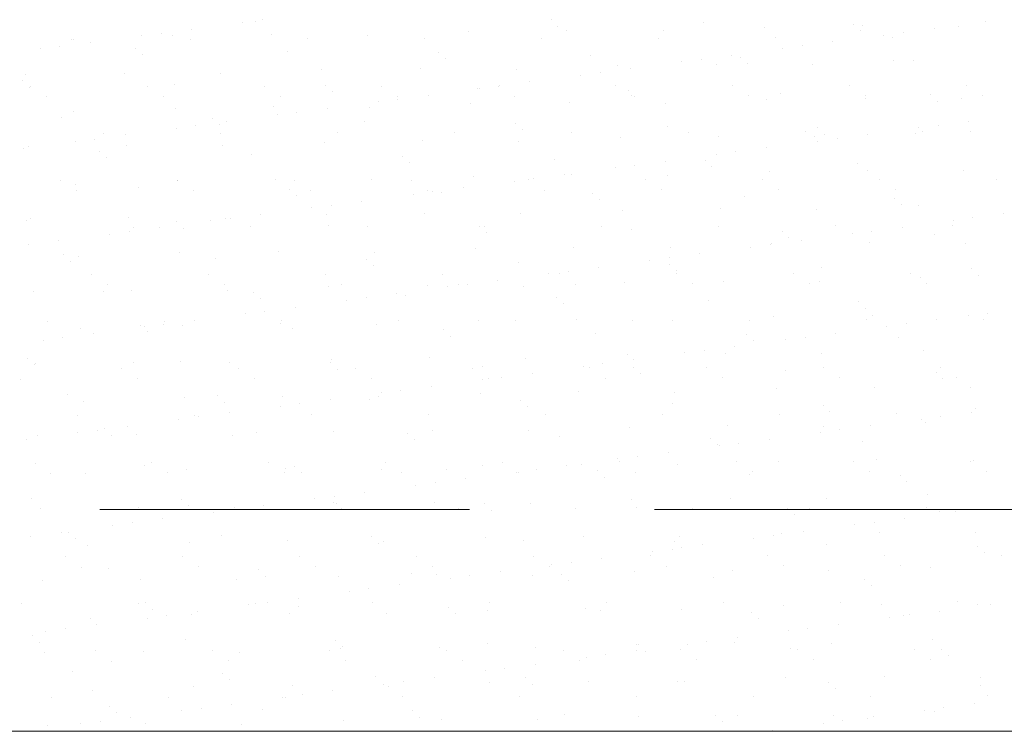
# Model space of a CAD drawing. Header units: metres. Extents: x 561538 to 562530, y 6580867 to 6581188.
# Tile 70 of 78: x 562510.513 to 562511.844, y 6580882.54 to 6580883.504. Entities that reach past the tile are written whole.
import ezdxf

# ---------------------------------------------------------------- set-up
doc = ezdxf.new("R2010")
doc.units = ezdxf.units.M
doc.linetypes.add('DASHED', pattern=[0.75, 0.5, -0.25])
doc.layers.add('KLM_lõige', color=7, linetype='Continuous', lineweight=9)
doc.layers.add('KLM_nähtavus', color=5, linetype='Continuous', lineweight=9)

msp = doc.modelspace()

# ---------------------------------------------------------------- linework, layer by layer
at = {"layer": 'KLM_lõige'}
for p, q in [((562510.8142, 6580883.4999), (562510.8142, 6580883.4999)), ((562510.8311, 6580883.5012), (562510.8311, 6580883.5012)), ((562510.8406, 6580883.5034), (562510.8406, 6580883.5034)), ((562511.2313, 6580883.5036), (562511.2313, 6580883.5036)), ((562511.2406, 6580883.495), (562511.2406, 6580883.495)), ((562511.4375, 6580883.4991), (562511.4375, 6580883.4991)), ((562511.5199, 6580883.4936), (562511.5199, 6580883.4936)), ((562511.6408, 6580883.4973), (562511.6408, 6580883.4973)), ((562511.6528, 6580883.4953), (562511.6528, 6580883.4953)), ((562511.7828, 6580883.4947), (562511.7828, 6580883.4947)), ((562511.8182, 6580883.5006), (562511.8182, 6580883.5006)), ((562510.6774, 6580883.4819), (562510.6774, 6580883.4819)), ((562510.7039, 6580883.4854), (562510.7039, 6580883.4854)), ((562510.7196, 6580883.4816), (562510.7196, 6580883.4816)), ((562510.7452, 6580883.4908), (562510.7452, 6580883.4908)), ((562510.8526, 6580883.4833), (562510.8526, 6580883.4833)), ((562510.9825, 6580883.4827), (562510.9825, 6580883.4827)), ((562511.1197, 6580883.4876), (562511.1197, 6580883.4876)), ((562511.2527, 6580883.4893), (562511.2527, 6580883.4893)), ((562511.3827, 6580883.4887), (562511.3827, 6580883.4887)), ((562511.6502, 6580883.4887), (562511.6502, 6580883.4887)), ((562511.6814, 6580883.4826), (562511.6814, 6580883.4826)), ((562511.7079, 6580883.486), (562511.7079, 6580883.486)), ((562511.7492, 6580883.4915), (562511.7492, 6580883.4915)), ((562510.5671, 6580883.4674), (562510.5671, 6580883.4674)), ((562510.5824, 6580883.4766), (562510.5824, 6580883.4766)), ((562510.585, 6580883.4771), (562510.585, 6580883.4771)), ((562510.6084, 6580883.4728), (562510.6084, 6580883.4728)), ((562510.7432, 6580883.4774), (562510.7432, 6580883.4774)), ((562510.9014, 6580883.4777), (562510.9014, 6580883.4777)), ((562511.0596, 6580883.478), (562511.0596, 6580883.478)), ((562511.2178, 6580883.4783), (562511.2178, 6580883.4783)), ((562511.376, 6580883.4786), (562511.376, 6580883.4786)), ((562511.5342, 6580883.4789), (562511.5342, 6580883.4789)), ((562511.5711, 6580883.468), (562511.5711, 6580883.468)), ((562511.6124, 6580883.4735), (562511.6124, 6580883.4735)), ((562511.6924, 6580883.4791), (562511.6924, 6580883.4791)), ((562510.5407, 6580883.4639), (562510.5407, 6580883.4639)), ((562510.669, 6580883.4652), (562510.669, 6580883.4652)), ((562510.6784, 6580883.4566), (562510.6784, 6580883.4566)), ((562510.8753, 6580883.4607), (562510.8753, 6580883.4607)), ((562511.0785, 6580883.459), (562511.0785, 6580883.459)), ((562511.2848, 6580883.4545), (562511.2848, 6580883.4545)), ((562511.4757, 6580883.4555), (562511.4757, 6580883.4555)), ((562511.5447, 6580883.4646), (562511.5447, 6580883.4646)), ((562511.0879, 6580883.4504), (562511.0879, 6580883.4504)), ((562511.3214, 6580883.4417), (562511.3214, 6580883.4417)), ((562511.408, 6580883.4466), (562511.408, 6580883.4466)), ((562511.4344, 6580883.45), (562511.4344, 6580883.45)), ((562511.4544, 6580883.4434), (562511.4544, 6580883.4434)), ((562511.4881, 6580883.4527), (562511.4881, 6580883.4527)), ((562511.4975, 6580883.4442), (562511.4975, 6580883.4442)), ((562511.5843, 6580883.4427), (562511.5843, 6580883.4427)), ((562511.6944, 6580883.4482), (562511.6944, 6580883.4482)), ((562511.7215, 6580883.4477), (562511.7215, 6580883.4477)), ((562510.5211, 6580883.4296), (562510.5211, 6580883.4296)), ((562510.6541, 6580883.4313), (562510.6541, 6580883.4313)), ((562510.7841, 6580883.4307), (562510.7841, 6580883.4307)), ((562510.9213, 6580883.4357), (562510.9213, 6580883.4357)), ((562511.0543, 6580883.4374), (562511.0543, 6580883.4374)), ((562511.1842, 6580883.4367), (562511.1842, 6580883.4367)), ((562511.2712, 6580883.4286), (562511.2712, 6580883.4286)), ((562511.2977, 6580883.432), (562511.2977, 6580883.432)), ((562511.339, 6580883.4375), (562511.339, 6580883.4375)), ((562510.5163, 6580883.4206), (562510.5163, 6580883.4206)), ((562510.6857, 6580883.413), (562510.6857, 6580883.413)), ((562510.7226, 6580883.4161), (562510.7226, 6580883.4161)), ((562510.8439, 6580883.4133), (562510.8439, 6580883.4133)), ((562510.9258, 6580883.4144), (562510.9258, 6580883.4144)), ((562511.0021, 6580883.4136), (562511.0021, 6580883.4136)), ((562511.1603, 6580883.4138), (562511.1603, 6580883.4138)), ((562511.1609, 6580883.414), (562511.1609, 6580883.414)), ((562511.2022, 6580883.4195), (562511.2022, 6580883.4195)), ((562511.3185, 6580883.4141), (562511.3185, 6580883.4141)), ((562511.4767, 6580883.4144), (562511.4767, 6580883.4144)), ((562511.6349, 6580883.4147), (562511.6349, 6580883.4147)), ((562511.7931, 6580883.415), (562511.7931, 6580883.415)), ((562510.5257, 6580883.4121), (562510.5257, 6580883.4121)), ((562510.5275, 6580883.4127), (562510.5275, 6580883.4127)), ((562510.9352, 6580883.4058), (562510.9352, 6580883.4058)), ((562511.0235, 6580883.3999), (562511.0235, 6580883.3999)), ((562511.0655, 6580883.4015), (562511.0655, 6580883.4015)), ((562511.1321, 6580883.4099), (562511.1321, 6580883.4099)), ((562511.1345, 6580883.4106), (562511.1345, 6580883.4106)), ((562511.1817, 6580883.4002), (562511.1817, 6580883.4002)), ((562511.3354, 6580883.4082), (562511.3354, 6580883.4082)), ((562511.3399, 6580883.4005), (562511.3399, 6580883.4005)), ((562511.4981, 6580883.4008), (562511.4981, 6580883.4008)), ((562511.5416, 6580883.4037), (562511.5416, 6580883.4037)), ((562511.6563, 6580883.4011), (562511.6563, 6580883.4011)), ((562511.7449, 6580883.4019), (562511.7449, 6580883.4019)), ((562511.8145, 6580883.4014), (562511.8145, 6580883.4014)), ((562510.5489, 6580883.3991), (562510.5489, 6580883.3991)), ((562510.7071, 6580883.3993), (562510.7071, 6580883.3993)), ((562510.8653, 6580883.3996), (562510.8653, 6580883.3996)), ((562510.9977, 6580883.3926), (562510.9977, 6580883.3926)), ((562511.0242, 6580883.396), (562511.0242, 6580883.396)), ((562511.1229, 6580883.3897), (562511.1229, 6580883.3897)), ((562511.2559, 6580883.3914), (562511.2559, 6580883.3914)), ((562511.3447, 6580883.3996), (562511.3447, 6580883.3996)), ((562511.3859, 6580883.3908), (562511.3859, 6580883.3908)), ((562511.5231, 6580883.3957), (562511.5231, 6580883.3957)), ((562511.656, 6580883.3974), (562511.656, 6580883.3974)), ((562511.7543, 6580883.3933), (562511.7543, 6580883.3933)), ((562511.786, 6580883.3968), (562511.786, 6580883.3968)), ((562510.5856, 6580883.3788), (562510.5856, 6580883.3788)), ((562510.7228, 6580883.3837), (562510.7228, 6580883.3837)), ((562510.8558, 6580883.3854), (562510.8558, 6580883.3854)), ((562510.861, 6580883.3746), (562510.861, 6580883.3746)), ((562510.8874, 6580883.378), (562510.8874, 6580883.378)), ((562510.9287, 6580883.3835), (562510.9287, 6580883.3835)), ((562510.9857, 6580883.3848), (562510.9857, 6580883.3848)), ((562510.5698, 6580883.3716), (562510.5698, 6580883.3716)), ((562510.7507, 6580883.36), (562510.7507, 6580883.36)), ((562510.7731, 6580883.3698), (562510.7731, 6580883.3698)), ((562510.7825, 6580883.3612), (562510.7825, 6580883.3612)), ((562510.792, 6580883.3655), (562510.792, 6580883.3655)), ((562510.9794, 6580883.3653), (562510.9794, 6580883.3653)), ((562511.1827, 6580883.3636), (562511.1827, 6580883.3636)), ((562511.7547, 6580883.3607), (562511.7547, 6580883.3607)), ((562511.796, 6580883.3661), (562511.796, 6580883.3661)), ((562510.626, 6580883.3499), (562510.626, 6580883.3499)), ((562510.6552, 6580883.3475), (562510.6552, 6580883.3475)), ((562510.7242, 6580883.3566), (562510.7242, 6580883.3566)), ((562510.7842, 6580883.3502), (562510.7842, 6580883.3502)), ((562510.9424, 6580883.3505), (562510.9424, 6580883.3505)), ((562511.1006, 6580883.3508), (562511.1006, 6580883.3508)), ((562511.192, 6580883.355), (562511.192, 6580883.355)), ((562511.2588, 6580883.3511), (562511.2588, 6580883.3511)), ((562511.3889, 6580883.3591), (562511.3889, 6580883.3591)), ((562511.417, 6580883.3514), (562511.417, 6580883.3514)), ((562511.5752, 6580883.3516), (562511.5752, 6580883.3516)), ((562511.5922, 6580883.3573), (562511.5922, 6580883.3573)), ((562511.6016, 6580883.3488), (562511.6016, 6580883.3488)), ((562511.6593, 6580883.3481), (562511.6593, 6580883.3481)), ((562511.7247, 6580883.3498), (562511.7247, 6580883.3498)), ((562511.7283, 6580883.3572), (562511.7283, 6580883.3572)), ((562511.7334, 6580883.3519), (562511.7334, 6580883.3519)), ((562511.7985, 6580883.3528), (562511.7985, 6580883.3528)), ((562510.5875, 6580883.3385), (562510.5875, 6580883.3385)), ((562510.6139, 6580883.342), (562510.6139, 6580883.342)), ((562510.6573, 6580883.3335), (562510.6573, 6580883.3335)), ((562510.9245, 6580883.3378), (562510.9245, 6580883.3378)), ((562511.0575, 6580883.3395), (562511.0575, 6580883.3395)), ((562511.1874, 6580883.3388), (562511.1874, 6580883.3388)), ((562511.3246, 6580883.3438), (562511.3246, 6580883.3438)), ((562511.4576, 6580883.3455), (562511.4576, 6580883.3455)), ((562511.5875, 6580883.3449), (562511.5875, 6580883.3449)), ((562511.5915, 6580883.3392), (562511.5915, 6580883.3392)), ((562511.618, 6580883.3427), (562511.618, 6580883.3427)), ((562510.5185, 6580883.3295), (562510.5185, 6580883.3295)), ((562510.5243, 6580883.3318), (562510.5243, 6580883.3318)), ((562510.6204, 6580883.3252), (562510.6204, 6580883.3252)), ((562510.7873, 6580883.3328), (562510.7873, 6580883.3328)), ((562510.8267, 6580883.3207), (562510.8267, 6580883.3207)), ((562511.4548, 6580883.3212), (562511.4548, 6580883.3212)), ((562511.4812, 6580883.3247), (562511.4812, 6580883.3247)), ((562511.5225, 6580883.3301), (562511.5225, 6580883.3301)), ((562510.6298, 6580883.3166), (562510.6298, 6580883.3166)), ((562511.03, 6580883.319), (562511.03, 6580883.319)), ((562511.0393, 6580883.3104), (562511.0393, 6580883.3104)), ((562511.2362, 6580883.3145), (562511.2362, 6580883.3145)), ((562511.3445, 6580883.3067), (562511.3445, 6580883.3067)), ((562511.3858, 6580883.3121), (562511.3858, 6580883.3121)), ((562511.4395, 6580883.3127), (562511.4395, 6580883.3127)), ((562511.6458, 6580883.3083), (562511.6458, 6580883.3083)), ((562511.2491, 6580883.2941), (562511.2491, 6580883.2941)), ((562511.2591, 6580883.2935), (562511.2591, 6580883.2935)), ((562511.3181, 6580883.3032), (562511.3181, 6580883.3032)), ((562511.4489, 6580883.3042), (562511.4489, 6580883.3042)), ((562511.5263, 6580883.2979), (562511.5263, 6580883.2979)), ((562511.6592, 6580883.2996), (562511.6592, 6580883.2996)), ((562511.7892, 6580883.2989), (562511.7892, 6580883.2989)), ((562510.5685, 6580883.2855), (562510.5685, 6580883.2855)), ((562510.5888, 6580883.2809), (562510.5888, 6580883.2809)), ((562510.726, 6580883.2858), (562510.726, 6580883.2858)), ((562510.7267, 6580883.2858), (562510.7267, 6580883.2858)), ((562510.859, 6580883.2875), (562510.859, 6580883.2875)), ((562510.8849, 6580883.2861), (562510.8849, 6580883.2861)), ((562510.9889, 6580883.2869), (562510.9889, 6580883.2869)), ((562511.0431, 6580883.2864), (562511.0431, 6580883.2864)), ((562511.1261, 6580883.2918), (562511.1261, 6580883.2918)), ((562511.1813, 6580883.2852), (562511.1813, 6580883.2852)), ((562511.2013, 6580883.2866), (562511.2013, 6580883.2866)), ((562511.2078, 6580883.2887), (562511.2078, 6580883.2887)), ((562511.3595, 6580883.2869), (562511.3595, 6580883.2869)), ((562511.3891, 6580883.2929), (562511.3891, 6580883.2929)), ((562511.5177, 6580883.2872), (562511.5177, 6580883.2872)), ((562511.6759, 6580883.2875), (562511.6759, 6580883.2875)), ((562511.8341, 6580883.2878), (562511.8341, 6580883.2878)), ((562510.5899, 6580883.2718), (562510.5899, 6580883.2718)), ((562510.674, 6580883.2761), (562510.674, 6580883.2761)), ((562510.7481, 6580883.2721), (562510.7481, 6580883.2721)), ((562510.8772, 6580883.2744), (562510.8772, 6580883.2744)), ((562510.9063, 6580883.2724), (562510.9063, 6580883.2724)), ((562511.0446, 6580883.2672), (562511.0446, 6580883.2672)), ((562511.0645, 6580883.2727), (562511.0645, 6580883.2727)), ((562511.071, 6580883.2707), (562511.071, 6580883.2707)), ((562511.0835, 6580883.2699), (562511.0835, 6580883.2699)), ((562511.1123, 6580883.2761), (562511.1123, 6580883.2761)), ((562511.2227, 6580883.273), (562511.2227, 6580883.273)), ((562511.2868, 6580883.2682), (562511.2868, 6580883.2682)), ((562511.3809, 6580883.2733), (562511.3809, 6580883.2733)), ((562511.5391, 6580883.2736), (562511.5391, 6580883.2736)), ((562511.6973, 6580883.2739), (562511.6973, 6580883.2739)), ((562510.8866, 6580883.2658), (562510.8866, 6580883.2658)), ((562510.9756, 6580883.2581), (562510.9756, 6580883.2581)), ((562511.2962, 6580883.2596), (562511.2962, 6580883.2596)), ((562511.4931, 6580883.2637), (562511.4931, 6580883.2637)), ((562511.6963, 6580883.2619), (562511.6963, 6580883.2619)), ((562511.7057, 6580883.2533), (562511.7057, 6580883.2533)), ((562510.8388, 6580883.2401), (562510.8388, 6580883.2401)), ((562510.9078, 6580883.2492), (562510.9078, 6580883.2492)), ((562510.9277, 6580883.2399), (562510.9277, 6580883.2399)), ((562510.9343, 6580883.2527), (562510.9343, 6580883.2527)), ((562511.0607, 6580883.2416), (562511.0607, 6580883.2416)), ((562511.1906, 6580883.241), (562511.1906, 6580883.241)), ((562511.3278, 6580883.2459), (562511.3278, 6580883.2459)), ((562511.4608, 6580883.2476), (562511.4608, 6580883.2476)), ((562511.5907, 6580883.247), (562511.5907, 6580883.247)), ((562511.7279, 6580883.2519), (562511.7279, 6580883.2519)), ((562511.8429, 6580883.2408), (562511.8429, 6580883.2408)), ((562510.5213, 6580883.2316), (562510.5213, 6580883.2316)), ((562510.5275, 6580883.2339), (562510.5275, 6580883.2339)), ((562510.6605, 6580883.2356), (562510.6605, 6580883.2356)), ((562510.7245, 6580883.2298), (562510.7245, 6580883.2298)), ((562510.7711, 6580883.2312), (562510.7711, 6580883.2312)), ((562510.7905, 6580883.2349), (562510.7905, 6580883.2349)), ((562510.7975, 6580883.2347), (562510.7975, 6580883.2347)), ((562511.7751, 6580883.2318), (562511.7751, 6580883.2318)), ((562511.8016, 6580883.2353), (562511.8016, 6580883.2353)), ((562510.6608, 6580883.2167), (562510.6608, 6580883.2167)), ((562510.6671, 6580883.2227), (562510.6671, 6580883.2227)), ((562510.7021, 6580883.2221), (562510.7021, 6580883.2221)), ((562510.7339, 6580883.2212), (562510.7339, 6580883.2212)), ((562510.8253, 6580883.223), (562510.8253, 6580883.223)), ((562510.9308, 6580883.2253), (562510.9308, 6580883.2253)), ((562510.9835, 6580883.2233), (562510.9835, 6580883.2233)), ((562511.1341, 6580883.2236), (562511.1341, 6580883.2236)), ((562511.1417, 6580883.2236), (562511.1417, 6580883.2236)), ((562511.1434, 6580883.215), (562511.1434, 6580883.215)), ((562511.2999, 6580883.2239), (562511.2999, 6580883.2239)), ((562511.3403, 6580883.2191), (562511.3403, 6580883.2191)), ((562511.4581, 6580883.2241), (562511.4581, 6580883.2241)), ((562511.5436, 6580883.2173), (562511.5436, 6580883.2173)), ((562511.6163, 6580883.2244), (562511.6163, 6580883.2244)), ((562511.6384, 6580883.2138), (562511.6384, 6580883.2138)), ((562511.6648, 6580883.2173), (562511.6648, 6580883.2173)), ((562511.7061, 6580883.2228), (562511.7061, 6580883.2228)), ((562511.7745, 6580883.2247), (562511.7745, 6580883.2247)), ((562510.5653, 6580883.2041), (562510.5653, 6580883.2041)), ((562510.6343, 6580883.2132), (562510.6343, 6580883.2132)), ((562511.5295, 6580883.2), (562511.5295, 6580883.2)), ((562511.553, 6580883.2088), (562511.553, 6580883.2088)), ((562511.5694, 6580883.2048), (562511.5694, 6580883.2048)), ((562511.6624, 6580883.2017), (562511.6624, 6580883.2017)), ((562511.7499, 6580883.2128), (562511.7499, 6580883.2128)), ((562511.7924, 6580883.201), (562511.7924, 6580883.201)), ((562510.524, 6580883.1987), (562510.524, 6580883.1987)), ((562510.7292, 6580883.1879), (562510.7292, 6580883.1879)), ((562510.8622, 6580883.1896), (562510.8622, 6580883.1896)), ((562510.9921, 6580883.189), (562510.9921, 6580883.189)), ((562511.1293, 6580883.194), (562511.1293, 6580883.194)), ((562511.2623, 6580883.1957), (562511.2623, 6580883.1957)), ((562511.3923, 6580883.195), (562511.3923, 6580883.195)), ((562511.4326, 6580883.1868), (562511.4326, 6580883.1868)), ((562511.5016, 6580883.1958), (562511.5016, 6580883.1958)), ((562511.5281, 6580883.1993), (562511.5281, 6580883.1993)), ((562510.5718, 6580883.1852), (562510.5718, 6580883.1852)), ((562510.5812, 6580883.1766), (562510.5812, 6580883.1766)), ((562510.592, 6580883.183), (562510.592, 6580883.183)), ((562510.7781, 6580883.1807), (562510.7781, 6580883.1807)), ((562510.9814, 6580883.179), (562510.9814, 6580883.179)), ((562511.1876, 6580883.1745), (562511.1876, 6580883.1745)), ((562511.3649, 6580883.1778), (562511.3649, 6580883.1778)), ((562511.3913, 6580883.1813), (562511.3913, 6580883.1813)), ((562510.9907, 6580883.1704), (562510.9907, 6580883.1704)), ((562511.2546, 6580883.1633), (562511.2546, 6580883.1633)), ((562511.2959, 6580883.1688), (562511.2959, 6580883.1688)), ((562511.3909, 6580883.1728), (562511.3909, 6580883.1728)), ((562511.4003, 6580883.1642), (562511.4003, 6580883.1642)), ((562511.5587, 6580883.16), (562511.5587, 6580883.16)), ((562511.5972, 6580883.1683), (562511.5972, 6580883.1683)), ((562511.7169, 6580883.1603), (562511.7169, 6580883.1603)), ((562511.8005, 6580883.1665), (562511.8005, 6580883.1665)), ((562510.6096, 6580883.1583), (562510.6096, 6580883.1583)), ((562510.7678, 6580883.1586), (562510.7678, 6580883.1586)), ((562510.926, 6580883.1589), (562510.926, 6580883.1589)), ((562511.0842, 6580883.1591), (562511.0842, 6580883.1591)), ((562511.1591, 6580883.1507), (562511.1591, 6580883.1507)), ((562511.2281, 6580883.1598), (562511.2281, 6580883.1598)), ((562511.2423, 6580883.1594), (562511.2423, 6580883.1594)), ((562511.331, 6580883.148), (562511.331, 6580883.148)), ((562511.4005, 6580883.1597), (562511.4005, 6580883.1597)), ((562511.464, 6580883.1497), (562511.464, 6580883.1497)), ((562511.5939, 6580883.1491), (562511.5939, 6580883.1491)), ((562511.7311, 6580883.154), (562511.7311, 6580883.154)), ((562511.7384, 6580883.1466), (562511.7384, 6580883.1466)), ((562511.8098, 6580883.1579), (562511.8098, 6580883.1579)), ((562510.5307, 6580883.136), (562510.5307, 6580883.136)), ((562510.6254, 6580883.1361), (562510.6254, 6580883.1361)), ((562510.631, 6580883.1446), (562510.631, 6580883.1446)), ((562510.6637, 6580883.1377), (562510.6637, 6580883.1377)), ((562510.7892, 6580883.1449), (562510.7892, 6580883.1449)), ((562510.7937, 6580883.1371), (562510.7937, 6580883.1371)), ((562510.8287, 6580883.1344), (562510.8287, 6580883.1344)), ((562510.9309, 6580883.142), (562510.9309, 6580883.142)), ((562510.9474, 6580883.1452), (562510.9474, 6580883.1452)), ((562511.0639, 6580883.1437), (562511.0639, 6580883.1437)), ((562511.0914, 6580883.1418), (562511.0914, 6580883.1418)), ((562511.1056, 6580883.1455), (562511.1056, 6580883.1455)), ((562511.1178, 6580883.1453), (562511.1178, 6580883.1453)), ((562511.1938, 6580883.1431), (562511.1938, 6580883.1431)), ((562511.2638, 6580883.1458), (562511.2638, 6580883.1458)), ((562511.422, 6580883.1461), (562511.422, 6580883.1461)), ((562511.5802, 6580883.1464), (562511.5802, 6580883.1464)), ((562510.838, 6580883.1258), (562510.838, 6580883.1258)), ((562510.9547, 6580883.1238), (562510.9547, 6580883.1238)), ((562510.9811, 6580883.1273), (562510.9811, 6580883.1273)), ((562511.0224, 6580883.1327), (562511.0224, 6580883.1327)), ((562511.0349, 6580883.1299), (562511.0349, 6580883.1299)), ((562511.2382, 6580883.1282), (562511.2382, 6580883.1282)), ((562511.4445, 6580883.1237), (562511.4445, 6580883.1237)), ((562511.6477, 6580883.1219), (562511.6477, 6580883.1219)), ((562510.8444, 6580883.1093), (562510.8444, 6580883.1093)), ((562510.8857, 6580883.1147), (562510.8857, 6580883.1147)), ((562511.2476, 6580883.1196), (562511.2476, 6580883.1196)), ((562511.6571, 6580883.1133), (562511.6571, 6580883.1133)), ((562510.5499, 6580883.0952), (562510.5499, 6580883.0952)), ((562510.7081, 6580883.0955), (562510.7081, 6580883.0955)), ((562510.7489, 6580883.0967), (562510.7489, 6580883.0967)), ((562510.8179, 6580883.1058), (562510.8179, 6580883.1058)), ((562510.8663, 6580883.0958), (562510.8663, 6580883.0958)), ((562511.0245, 6580883.0961), (562511.0245, 6580883.0961)), ((562511.1325, 6580883.0961), (562511.1325, 6580883.0961)), ((562511.1827, 6580883.0964), (562511.1827, 6580883.0964)), ((562511.2655, 6580883.0978), (562511.2655, 6580883.0978)), ((562511.3409, 6580883.0967), (562511.3409, 6580883.0967)), ((562511.3955, 6580883.0971), (562511.3955, 6580883.0971)), ((562511.4991, 6580883.0969), (562511.4991, 6580883.0969)), ((562511.5327, 6580883.1021), (562511.5327, 6580883.1021)), ((562511.6573, 6580883.0972), (562511.6573, 6580883.0972)), ((562511.6656, 6580883.1038), (562511.6656, 6580883.1038)), ((562511.753, 6580883.0974), (562511.753, 6580883.0974)), ((562511.7956, 6580883.1032), (562511.7956, 6580883.1032)), ((562511.8155, 6580883.0975), (562511.8155, 6580883.0975)), ((562511.822, 6580883.1065), (562511.822, 6580883.1065)), ((562510.5952, 6580883.0851), (562510.5952, 6580883.0851)), ((562510.6759, 6580883.0898), (562510.6759, 6580883.0898)), ((562510.6812, 6580883.0878), (562510.6812, 6580883.0878)), ((562510.6853, 6580883.0812), (562510.6853, 6580883.0812)), ((562510.7076, 6580883.0913), (562510.7076, 6580883.0913)), ((562510.7324, 6580883.0901), (562510.7324, 6580883.0901)), ((562510.8654, 6580883.0918), (562510.8654, 6580883.0918)), ((562510.8822, 6580883.0853), (562510.8822, 6580883.0853)), ((562510.9953, 6580883.0911), (562510.9953, 6580883.0911)), ((562511.0855, 6580883.0836), (562511.0855, 6580883.0836)), ((562511.6852, 6580883.0885), (562511.6852, 6580883.0885)), ((562511.7117, 6580883.092), (562511.7117, 6580883.092)), ((562510.5444, 6580883.0698), (562510.5444, 6580883.0698)), ((562510.5709, 6580883.0733), (562510.5709, 6580883.0733)), ((562510.6122, 6580883.0787), (562510.6122, 6580883.0787)), ((562511.0948, 6580883.075), (562511.0948, 6580883.075)), ((562511.2918, 6580883.0791), (562511.2918, 6580883.0791)), ((562511.495, 6580883.0773), (562511.495, 6580883.0773)), ((562511.5044, 6580883.0688), (562511.5044, 6580883.0688)), ((562511.5485, 6580883.0705), (562511.5485, 6580883.0705)), ((562511.5749, 6580883.074), (562511.5749, 6580883.074)), ((562511.6162, 6580883.0794), (562511.6162, 6580883.0794)), ((562511.7013, 6580883.0728), (562511.7013, 6580883.0728)), ((562511.4382, 6580883.056), (562511.4382, 6580883.056)), ((562511.4795, 6580883.0614), (562511.4795, 6580883.0614)), ((562511.7343, 6580883.0562), (562511.7343, 6580883.0562)), ((562510.5232, 6580883.0452), (562510.5232, 6580883.0452)), ((562510.7295, 6580883.0407), (562510.7295, 6580883.0407)), ((562510.9341, 6580883.0441), (562510.9341, 6580883.0441)), ((562511.0671, 6580883.0458), (562511.0671, 6580883.0458)), ((562511.197, 6580883.0452), (562511.197, 6580883.0452)), ((562511.3342, 6580883.0501), (562511.3342, 6580883.0501)), ((562511.3427, 6580883.0434), (562511.3427, 6580883.0434)), ((562511.4117, 6580883.0525), (562511.4117, 6580883.0525)), ((562511.4672, 6580883.0518), (562511.4672, 6580883.0518)), ((562511.5971, 6580883.0512), (562511.5971, 6580883.0512)), ((562510.5326, 6580883.0367), (562510.5326, 6580883.0367)), ((562510.5339, 6580883.0381), (562510.5339, 6580883.0381)), ((562510.6506, 6580883.0311), (562510.6506, 6580883.0311)), ((562510.6669, 6580883.0398), (562510.6669, 6580883.0398)), ((562510.7969, 6580883.0392), (562510.7969, 6580883.0392)), ((562510.8088, 6580883.0314), (562510.8088, 6580883.0314)), ((562510.9328, 6580883.039), (562510.9328, 6580883.039)), ((562510.9421, 6580883.0304), (562510.9421, 6580883.0304)), ((562510.967, 6580883.0316), (562510.967, 6580883.0316)), ((562511.1252, 6580883.0319), (562511.1252, 6580883.0319)), ((562511.139, 6580883.0345), (562511.139, 6580883.0345)), ((562511.275, 6580883.0345), (562511.275, 6580883.0345)), ((562511.2834, 6580883.0322), (562511.2834, 6580883.0322)), ((562511.3014, 6580883.038), (562511.3014, 6580883.038)), ((562511.3423, 6580883.0328), (562511.3423, 6580883.0328)), ((562511.4416, 6580883.0325), (562511.4416, 6580883.0325)), ((562511.5486, 6580883.0283), (562511.5486, 6580883.0283)), ((562511.5998, 6580883.0328), (562511.5998, 6580883.0328)), ((562511.758, 6580883.0331), (562511.758, 6580883.0331)), ((562510.5138, 6580883.0171), (562510.5138, 6580883.0171)), ((562510.672, 6580883.0174), (562510.672, 6580883.0174)), ((562510.8302, 6580883.0177), (562510.8302, 6580883.0177)), ((562510.9884, 6580883.018), (562510.9884, 6580883.018)), ((562511.1382, 6580883.0165), (562511.1382, 6580883.0165)), ((562511.1466, 6580883.0183), (562511.1466, 6580883.0183)), ((562511.1647, 6580883.0199), (562511.1647, 6580883.0199)), ((562511.206, 6580883.0254), (562511.206, 6580883.0254)), ((562511.3048, 6580883.0186), (562511.3048, 6580883.0186)), ((562511.3517, 6580883.0242), (562511.3517, 6580883.0242)), ((562511.463, 6580883.0189), (562511.463, 6580883.0189)), ((562511.6212, 6580883.0192), (562511.6212, 6580883.0192)), ((562511.7519, 6580883.0265), (562511.7519, 6580883.0265)), ((562511.7612, 6580883.0179), (562511.7612, 6580883.0179)), ((562511.7794, 6580883.0194), (562511.7794, 6580883.0194)), ((562511.0279, 6580883.0019), (562511.0279, 6580883.0019)), ((562511.0692, 6580883.0074), (562511.0692, 6580883.0074)), ((562511.5359, 6580883.0042), (562511.5359, 6580883.0042)), ((562511.6688, 6580883.0059), (562511.6688, 6580883.0059)), ((562511.7988, 6580883.0053), (562511.7988, 6580883.0053)), ((562510.5768, 6580882.9962), (562510.5768, 6580882.9962)), ((562510.5984, 6580882.9872), (562510.5984, 6580882.9872)), ((562510.7356, 6580882.9922), (562510.7356, 6580882.9922)), ((562510.7801, 6580882.9944), (562510.7801, 6580882.9944)), ((562510.8686, 6580882.9939), (562510.8686, 6580882.9939)), ((562510.9325, 6580882.9894), (562510.9325, 6580882.9894)), ((562510.9863, 6580882.9899), (562510.9863, 6580882.9899)), ((562510.9985, 6580882.9932), (562510.9985, 6580882.9932)), ((562511.0015, 6580882.9985), (562511.0015, 6580882.9985)), ((562511.1357, 6580882.9982), (562511.1357, 6580882.9982)), ((562511.1896, 6580882.9882), (562511.1896, 6580882.9882)), ((562511.2687, 6580882.9999), (562511.2687, 6580882.9999)), ((562511.3987, 6580882.9993), (562511.3987, 6580882.9993)), ((562510.7894, 6580882.9858), (562510.7894, 6580882.9858)), ((562510.8648, 6580882.9805), (562510.8648, 6580882.9805)), ((562510.8912, 6580882.9839), (562510.8912, 6580882.9839)), ((562511.199, 6580882.9796), (562511.199, 6580882.9796)), ((562511.3959, 6580882.9837), (562511.3959, 6580882.9837)), ((562511.5992, 6580882.9819), (562511.5992, 6580882.9819)), ((562511.8054, 6580882.9774), (562511.8054, 6580882.9774)), ((562510.5909, 6580882.968), (562510.5909, 6580882.968)), ((562510.728, 6580882.9625), (562510.728, 6580882.9625)), ((562510.7491, 6580882.9683), (562510.7491, 6580882.9683)), ((562510.7545, 6580882.9659), (562510.7545, 6580882.9659)), ((562510.7958, 6580882.9714), (562510.7958, 6580882.9714)), ((562510.9073, 6580882.9686), (562510.9073, 6580882.9686)), ((562511.0655, 6580882.9689), (562511.0655, 6580882.9689)), ((562511.2237, 6580882.9692), (562511.2237, 6580882.9692)), ((562511.3819, 6580882.9694), (562511.3819, 6580882.9694)), ((562511.5401, 6580882.9697), (562511.5401, 6580882.9697)), ((562511.6085, 6580882.9734), (562511.6085, 6580882.9734)), ((562511.6983, 6580882.97), (562511.6983, 6580882.97)), ((562511.732, 6580882.9631), (562511.732, 6580882.9631)), ((562511.7585, 6580882.9666), (562511.7585, 6580882.9666)), ((562511.7998, 6580882.972), (562511.7998, 6580882.972)), ((562510.6177, 6580882.9479), (562510.6177, 6580882.9479)), ((562510.6274, 6580882.9498), (562510.6274, 6580882.9498)), ((562510.659, 6580882.9534), (562510.659, 6580882.9534)), ((562511.0703, 6580882.9479), (562511.0703, 6580882.9479)), ((562511.2002, 6580882.9473), (562511.2002, 6580882.9473)), ((562511.3374, 6580882.9523), (562511.3374, 6580882.9523)), ((562511.4704, 6580882.954), (562511.4704, 6580882.954)), ((562511.6003, 6580882.9533), (562511.6003, 6580882.9533)), ((562511.6217, 6580882.9486), (562511.6217, 6580882.9486)), ((562511.663, 6580882.954), (562511.663, 6580882.954)), ((562511.7375, 6580882.9583), (562511.7375, 6580882.9583)), ((562510.5223, 6580882.9354), (562510.5223, 6580882.9354)), ((562510.5371, 6580882.9402), (562510.5371, 6580882.9402)), ((562510.5913, 6580882.9445), (562510.5913, 6580882.9445)), ((562510.6367, 6580882.9412), (562510.6367, 6580882.9412)), ((562510.6701, 6580882.9419), (562510.6701, 6580882.9419)), ((562510.8001, 6580882.9413), (562510.8001, 6580882.9413)), ((562510.8336, 6580882.9453), (562510.8336, 6580882.9453)), ((562510.9373, 6580882.9462), (562510.9373, 6580882.9462)), ((562511.0369, 6580882.9436), (562511.0369, 6580882.9436)), ((562511.0463, 6580882.935), (562511.0463, 6580882.935)), ((562511.2432, 6580882.9391), (562511.2432, 6580882.9391)), ((562511.4464, 6580882.9373), (562511.4464, 6580882.9373)), ((562511.5263, 6580882.936), (562511.5263, 6580882.936)), ((562511.5953, 6580882.9451), (562511.5953, 6580882.9451)), ((562511.4558, 6580882.9288), (562511.4558, 6580882.9288)), ((562511.4586, 6580882.9271), (562511.4586, 6580882.9271)), ((562511.485, 6580882.9306), (562511.485, 6580882.9306)), ((562511.6527, 6580882.9329), (562511.6527, 6580882.9329)), ((562511.3218, 6580882.9091), (562511.3218, 6580882.9091)), ((562511.3483, 6580882.9126), (562511.3483, 6580882.9126)), ((562511.3896, 6580882.918), (562511.3896, 6580882.918)), ((562511.672, 6580882.908), (562511.672, 6580882.908)), ((562511.802, 6580882.9074), (562511.802, 6580882.9074)), ((562510.5334, 6580882.9036), (562510.5334, 6580882.9036)), ((562510.6809, 6580882.9007), (562510.6809, 6580882.9007)), ((562510.6916, 6580882.9039), (562510.6916, 6580882.9039)), ((562510.7388, 6580882.8943), (562510.7388, 6580882.8943)), ((562510.8498, 6580882.9042), (562510.8498, 6580882.9042)), ((562510.8718, 6580882.896), (562510.8718, 6580882.896)), ((562510.8842, 6580882.899), (562510.8842, 6580882.899)), ((562511.0017, 6580882.8954), (562511.0017, 6580882.8954)), ((562511.008, 6580882.9044), (562511.008, 6580882.9044)), ((562511.0905, 6580882.8945), (562511.0905, 6580882.8945)), ((562511.1389, 6580882.9003), (562511.1389, 6580882.9003)), ((562511.1662, 6580882.9047), (562511.1662, 6580882.9047)), ((562511.2115, 6580882.8946), (562511.2115, 6580882.8946)), ((562511.2528, 6580882.9), (562511.2528, 6580882.9)), ((562511.2719, 6580882.902), (562511.2719, 6580882.902)), ((562511.3244, 6580882.905), (562511.3244, 6580882.905)), ((562511.4019, 6580882.9014), (562511.4019, 6580882.9014)), ((562511.4826, 6580882.9053), (562511.4826, 6580882.9053)), ((562511.5391, 6580882.9063), (562511.5391, 6580882.9063)), ((562511.6408, 6580882.9056), (562511.6408, 6580882.9056)), ((562511.799, 6580882.9059), (562511.799, 6580882.9059)), ((562510.5548, 6580882.8899), (562510.5548, 6580882.8899)), ((562510.6016, 6580882.8893), (562510.6016, 6580882.8893)), ((562510.713, 6580882.8902), (562510.713, 6580882.8902)), ((562510.8712, 6580882.8905), (562510.8712, 6580882.8905)), ((562510.8935, 6580882.8904), (562510.8935, 6580882.8904)), ((562511.0294, 6580882.8908), (562511.0294, 6580882.8908)), ((562511.1161, 6580882.882), (562511.1161, 6580882.882)), ((562511.1851, 6580882.8911), (562511.1851, 6580882.8911)), ((562511.1876, 6580882.8911), (562511.1876, 6580882.8911)), ((562511.2937, 6580882.8928), (562511.2937, 6580882.8928)), ((562511.3031, 6580882.8842), (562511.3031, 6580882.8842)), ((562511.3458, 6580882.8914), (562511.3458, 6580882.8914)), ((562511.5, 6580882.8883), (562511.5, 6580882.8883)), ((562511.504, 6580882.8917), (562511.504, 6580882.8917)), ((562511.6622, 6580882.8919), (562511.6622, 6580882.8919)), ((562511.7033, 6580882.8865), (562511.7033, 6580882.8865)), ((562511.8204, 6580882.8922), (562511.8204, 6580882.8922)), ((562511.0483, 6580882.8731), (562511.0483, 6580882.8731)), ((562511.0748, 6580882.8766), (562511.0748, 6580882.8766)), ((562511.7126, 6580882.8779), (562511.7126, 6580882.8779)), ((562510.5282, 6580882.8562), (562510.5282, 6580882.8562)), ((562510.7315, 6580882.8544), (562510.7315, 6580882.8544)), ((562510.9116, 6580882.8551), (562510.9116, 6580882.8551)), ((562510.938, 6580882.8586), (562510.938, 6580882.8586)), ((562510.9793, 6580882.864), (562510.9793, 6580882.864)), ((562511.3406, 6580882.8544), (562511.3406, 6580882.8544)), ((562511.4736, 6580882.8561), (562511.4736, 6580882.8561)), ((562511.6035, 6580882.8554), (562511.6035, 6580882.8554)), ((562511.7407, 6580882.8604), (562511.7407, 6580882.8604)), ((562510.5403, 6580882.8423), (562510.5403, 6580882.8423)), ((562510.632, 6580882.8408), (562510.632, 6580882.8408)), ((562510.6733, 6580882.844), (562510.6733, 6580882.844)), ((562510.7408, 6580882.8458), (562510.7408, 6580882.8458)), ((562510.7902, 6580882.8411), (562510.7902, 6580882.8411)), ((562510.8013, 6580882.8406), (562510.8013, 6580882.8406)), ((562510.8033, 6580882.8434), (562510.8033, 6580882.8434)), ((562510.8426, 6580882.846), (562510.8426, 6580882.846)), ((562510.9377, 6580882.8499), (562510.9377, 6580882.8499)), ((562510.9405, 6580882.8484), (562510.9405, 6580882.8484)), ((562510.9483, 6580882.8414), (562510.9483, 6580882.8414)), ((562511.0735, 6580882.8501), (562511.0735, 6580882.8501)), ((562511.1065, 6580882.8417), (562511.1065, 6580882.8417)), ((562511.141, 6580882.8482), (562511.141, 6580882.8482)), ((562511.2034, 6580882.8494), (562511.2034, 6580882.8494)), ((562511.2647, 6580882.842), (562511.2647, 6580882.842)), ((562511.3473, 6580882.8437), (562511.3473, 6580882.8437)), ((562511.4229, 6580882.8422), (562511.4229, 6580882.8422)), ((562511.5506, 6580882.8419), (562511.5506, 6580882.8419)), ((562511.5811, 6580882.8425), (562511.5811, 6580882.8425)), ((562511.7393, 6580882.8428), (562511.7393, 6580882.8428)), ((562511.8053, 6580882.8412), (562511.8053, 6580882.8412)), ((562510.7059, 6580882.828), (562510.7059, 6580882.828)), ((562510.7749, 6580882.8371), (562510.7749, 6580882.8371)), ((562511.1504, 6580882.8396), (562511.1504, 6580882.8396)), ((562511.5599, 6580882.8334), (562511.5599, 6580882.8334)), ((562511.7099, 6580882.8287), (562511.7099, 6580882.8287)), ((562511.7568, 6580882.8374), (562511.7568, 6580882.8374)), ((562511.7789, 6580882.8378), (562511.7789, 6580882.8378)), ((562510.6381, 6580882.8191), (562510.6381, 6580882.8191)), ((562510.6646, 6580882.8226), (562510.6646, 6580882.8226)), ((562511.6421, 6580882.8198), (562511.6421, 6580882.8198)), ((562511.6686, 6580882.8232), (562511.6686, 6580882.8232)), ((562510.5278, 6580882.8046), (562510.5278, 6580882.8046)), ((562510.5691, 6580882.81), (562510.5691, 6580882.81)), ((562510.5788, 6580882.8098), (562510.5788, 6580882.8098)), ((562510.5881, 6580882.8012), (562510.5881, 6580882.8012)), ((562510.785, 6580882.8053), (562510.785, 6580882.8053)), ((562510.9883, 6580882.8036), (562510.9883, 6580882.8036)), ((562511.1421, 6580882.8024), (562511.1421, 6580882.8024)), ((562511.2751, 6580882.8041), (562511.2751, 6580882.8041)), ((562511.4051, 6580882.8035), (562511.4051, 6580882.8035)), ((562511.5054, 6580882.8017), (562511.5054, 6580882.8017)), ((562511.5318, 6580882.8052), (562511.5318, 6580882.8052)), ((562511.5423, 6580882.8084), (562511.5423, 6580882.8084)), ((562511.5731, 6580882.8107), (562511.5731, 6580882.8107)), ((562511.6752, 6580882.8101), (562511.6752, 6580882.8101)), ((562511.8052, 6580882.8095), (562511.8052, 6580882.8095)), ((562510.6048, 6580882.7915), (562510.6048, 6580882.7915)), ((562510.742, 6580882.7964), (562510.742, 6580882.7964)), ((562510.875, 6580882.7981), (562510.875, 6580882.7981)), ((562510.9977, 6580882.795), (562510.9977, 6580882.795)), ((562511.0049, 6580882.7975), (562511.0049, 6580882.7975)), ((562511.1946, 6580882.7991), (562511.1946, 6580882.7991)), ((562511.3951, 6580882.7872), (562511.3951, 6580882.7872)), ((562511.3978, 6580882.7973), (562511.3978, 6580882.7973)), ((562511.4072, 6580882.7888), (562511.4072, 6580882.7888)), ((562511.4364, 6580882.7927), (562511.4364, 6580882.7927)), ((562511.6041, 6580882.7929), (562511.6041, 6580882.7929)), ((562511.8074, 6580882.7911), (562511.8074, 6580882.7911)), ((562510.5744, 6580882.7764), (562510.5744, 6580882.7764)), ((562510.7326, 6580882.7767), (562510.7326, 6580882.7767)), ((562510.8908, 6580882.7769), (562510.8908, 6580882.7769)), ((562511.049, 6580882.7772), (562511.049, 6580882.7772)), ((562511.2072, 6580882.7775), (562511.2072, 6580882.7775)), ((562511.2997, 6580882.7747), (562511.2997, 6580882.7747)), ((562511.3654, 6580882.7778), (562511.3654, 6580882.7778)), ((562511.3687, 6580882.7837), (562511.3687, 6580882.7837)), ((562511.5236, 6580882.7781), (562511.5236, 6580882.7781)), ((562511.6818, 6580882.7784), (562511.6818, 6580882.7784)), ((562511.8168, 6580882.7825), (562511.8168, 6580882.7825)), ((562511.84, 6580882.7787), (562511.84, 6580882.7787)), ((562510.5959, 6580882.7627), (562510.5959, 6580882.7627)), ((562510.6323, 6580882.7607), (562510.6323, 6580882.7607)), ((562510.7541, 6580882.763), (562510.7541, 6580882.763)), ((562510.9123, 6580882.7633), (562510.9123, 6580882.7633)), ((562511.0705, 6580882.7636), (562511.0705, 6580882.7636)), ((562511.2287, 6580882.7639), (562511.2287, 6580882.7639)), ((562511.2319, 6580882.7657), (562511.2319, 6580882.7657)), ((562511.2584, 6580882.7692), (562511.2584, 6580882.7692)), ((562511.3869, 6580882.7642), (562511.3869, 6580882.7642)), ((562511.5451, 6580882.7644), (562511.5451, 6580882.7644)), ((562511.7033, 6580882.7647), (562511.7033, 6580882.7647)), ((562511.7439, 6580882.7625), (562511.7439, 6580882.7625)), ((562510.8356, 6580882.759), (562510.8356, 6580882.759)), ((562510.845, 6580882.7504), (562510.845, 6580882.7504)), ((562510.9437, 6580882.7505), (562510.9437, 6580882.7505)), ((562511.0419, 6580882.7545), (562511.0419, 6580882.7545)), ((562511.0767, 6580882.7522), (562511.0767, 6580882.7522)), ((562511.0952, 6580882.7477), (562511.0952, 6580882.7477)), ((562511.1216, 6580882.7512), (562511.1216, 6580882.7512)), ((562511.1629, 6580882.7567), (562511.1629, 6580882.7567)), ((562511.2066, 6580882.7515), (562511.2066, 6580882.7515)), ((562511.2451, 6580882.7528), (562511.2451, 6580882.7528)), ((562511.3438, 6580882.7565), (562511.3438, 6580882.7565)), ((562511.4514, 6580882.7483), (562511.4514, 6580882.7483)), ((562511.4768, 6580882.7582), (562511.4768, 6580882.7582)), ((562511.6067, 6580882.7576), (562511.6067, 6580882.7576)), ((562510.5435, 6580882.7445), (562510.5435, 6580882.7445)), ((562510.6765, 6580882.7462), (562510.6765, 6580882.7462)), ((562510.8065, 6580882.7455), (562510.8065, 6580882.7455)), ((562511.0262, 6580882.7387), (562511.0262, 6580882.7387)), ((562511.2545, 6580882.7442), (562511.2545, 6580882.7442)), ((562511.6547, 6580882.7465), (562511.6547, 6580882.7465)), ((562511.664, 6580882.7379), (562511.664, 6580882.7379)), ((562510.8894, 6580882.7207), (562510.8894, 6580882.7207)), ((562510.9584, 6580882.7297), (562510.9584, 6580882.7297)), ((562510.9849, 6580882.7332), (562510.9849, 6580882.7332)), ((562510.5148, 6580882.7133), (562510.5148, 6580882.7133)), ((562510.673, 6580882.7136), (562510.673, 6580882.7136)), ((562510.6829, 6580882.7144), (562510.6829, 6580882.7144)), ((562510.8217, 6580882.7117), (562510.8217, 6580882.7117)), ((562510.8312, 6580882.7139), (562510.8312, 6580882.7139)), ((562510.8481, 6580882.7152), (562510.8481, 6580882.7152)), ((562510.8892, 6580882.7099), (562510.8892, 6580882.7099)), ((562510.9894, 6580882.7142), (562510.9894, 6580882.7142)), ((562511.0924, 6580882.7082), (562511.0924, 6580882.7082)), ((562511.1476, 6580882.7145), (562511.1476, 6580882.7145)), ((562511.3058, 6580882.7147), (562511.3058, 6580882.7147)), ((562511.464, 6580882.715), (562511.464, 6580882.715)), ((562511.5455, 6580882.7106), (562511.5455, 6580882.7106)), ((562511.6222, 6580882.7153), (562511.6222, 6580882.7153)), ((562511.6784, 6580882.7123), (562511.6784, 6580882.7123)), ((562511.7804, 6580882.7156), (562511.7804, 6580882.7156)), ((562511.8084, 6580882.7116), (562511.8084, 6580882.7116)), ((562511.8257, 6580882.7124), (562511.8257, 6580882.7124)), ((562510.6922, 6580882.7058), (562510.6922, 6580882.7058)), ((562510.7114, 6580882.6972), (562510.7114, 6580882.6972)), ((562510.7452, 6580882.6985), (562510.7452, 6580882.6985)), ((562510.7527, 6580882.7027), (562510.7527, 6580882.7027)), ((562510.8782, 6580882.7002), (562510.8782, 6580882.7002)), ((562511.0081, 6580882.6996), (562511.0081, 6580882.6996)), ((562511.1018, 6580882.6996), (562511.1018, 6580882.6996)), ((562511.1453, 6580882.7045), (562511.1453, 6580882.7045)), ((562511.2783, 6580882.7062), (562511.2783, 6580882.7062)), ((562511.2987, 6580882.7037), (562511.2987, 6580882.7037)), ((562511.4083, 6580882.7056), (562511.4083, 6580882.7056)), ((562511.502, 6580882.7019), (562511.502, 6580882.7019)), ((562511.689, 6580882.6944), (562511.689, 6580882.6944)), ((562511.7082, 6580882.6974), (562511.7082, 6580882.6974)), ((562511.7154, 6580882.6979), (562511.7154, 6580882.6979)), ((562511.7567, 6580882.7033), (562511.7567, 6580882.7033)), ((562510.608, 6580882.6936), (562510.608, 6580882.6936)), ((562510.6159, 6580882.6846), (562510.6159, 6580882.6846)), ((562510.685, 6580882.6937), (562510.685, 6580882.6937)), ((562511.5113, 6580882.6934), (562511.5113, 6580882.6934)), ((562511.62, 6580882.6853), (562511.62, 6580882.6853)), ((562510.5302, 6580882.6698), (562510.5302, 6580882.6698)), ((562510.5482, 6580882.6757), (562510.5482, 6580882.6757)), ((562510.5747, 6580882.6792), (562510.5747, 6580882.6792)), ((562511.4832, 6580882.6673), (562511.4832, 6580882.6673)), ((562511.5522, 6580882.6764), (562511.5522, 6580882.6764)), ((562511.5787, 6580882.6799), (562511.5787, 6580882.6799)), ((562510.5395, 6580882.6613), (562510.5395, 6580882.6613)), ((562510.7364, 6580882.6653), (562510.7364, 6580882.6653)), ((562510.9397, 6580882.6636), (562510.9397, 6580882.6636)), ((562510.9491, 6580882.655), (562510.9491, 6580882.655)), ((562511.0799, 6580882.6543), (562511.0799, 6580882.6543)), ((562511.146, 6580882.6591), (562511.146, 6580882.6591)), ((562511.347, 6580882.6586), (562511.347, 6580882.6586)), ((562511.3493, 6580882.6574), (562511.3493, 6580882.6574)), ((562511.4155, 6580882.6584), (562511.4155, 6580882.6584)), ((562511.4419, 6580882.6619), (562511.4419, 6580882.6619)), ((562511.48, 6580882.6603), (562511.48, 6580882.6603)), ((562511.6099, 6580882.6597), (562511.6099, 6580882.6597)), ((562511.7471, 6580882.6646), (562511.7471, 6580882.6646)), ((562510.5467, 6580882.6466), (562510.5467, 6580882.6466)), ((562510.6155, 6580882.6492), (562510.6155, 6580882.6492)), ((562510.6797, 6580882.6483), (562510.6797, 6580882.6483)), ((562510.7737, 6580882.6494), (562510.7737, 6580882.6494)), ((562510.8097, 6580882.6477), (562510.8097, 6580882.6477)), ((562510.9319, 6580882.6497), (562510.9319, 6580882.6497)), ((562510.9469, 6580882.6526), (562510.9469, 6580882.6526)), ((562511.0901, 6580882.65), (562511.0901, 6580882.65)), ((562511.2098, 6580882.6537), (562511.2098, 6580882.6537)), ((562511.2483, 6580882.6503), (562511.2483, 6580882.6503)), ((562511.3052, 6580882.6439), (562511.3052, 6580882.6439)), ((562511.3465, 6580882.6493), (562511.3465, 6580882.6493)), ((562511.3586, 6580882.6488), (562511.3586, 6580882.6488)), ((562511.4065, 6580882.6506), (562511.4065, 6580882.6506)), ((562511.5555, 6580882.6529), (562511.5555, 6580882.6529)), ((562511.5647, 6580882.6509), (562511.5647, 6580882.6509)), ((562511.7229, 6580882.6512), (562511.7229, 6580882.6512)), ((562511.7588, 6580882.6511), (562511.7588, 6580882.6511)), ((562511.7682, 6580882.6425), (562511.7682, 6580882.6425)), ((562510.6369, 6580882.6355), (562510.6369, 6580882.6355)), ((562510.7951, 6580882.6358), (562510.7951, 6580882.6358)), ((562510.9533, 6580882.6361), (562510.9533, 6580882.6361)), ((562511.1115, 6580882.6364), (562511.1115, 6580882.6364)), ((562511.2098, 6580882.6313), (562511.2098, 6580882.6313)), ((562511.2697, 6580882.6367), (562511.2697, 6580882.6367)), ((562511.2788, 6580882.6404), (562511.2788, 6580882.6404)), ((562511.4279, 6580882.637), (562511.4279, 6580882.637)), ((562511.5861, 6580882.6372), (562511.5861, 6580882.6372)), ((562511.7443, 6580882.6375), (562511.7443, 6580882.6375)), ((562510.5837, 6580882.6208), (562510.5837, 6580882.6208)), ((562510.787, 6580882.619), (562510.787, 6580882.619)), ((562510.9933, 6580882.6145), (562510.9933, 6580882.6145)), ((562511.142, 6580882.6224), (562511.142, 6580882.6224)), ((562511.1685, 6580882.6259), (562511.1685, 6580882.6259)), ((562511.6816, 6580882.6144), (562511.6816, 6580882.6144)), ((562510.7964, 6580882.6104), (562510.7964, 6580882.6104)), ((562510.8814, 6580882.6023), (562510.8814, 6580882.6023)), ((562511.0053, 6580882.6044), (562511.0053, 6580882.6044)), ((562511.0113, 6580882.6017), (562511.0113, 6580882.6017)), ((562511.0317, 6580882.6079), (562511.0317, 6580882.6079)), ((562511.073, 6580882.6133), (562511.073, 6580882.6133)), ((562511.1485, 6580882.6067), (562511.1485, 6580882.6067)), ((562511.1965, 6580882.6128), (562511.1965, 6580882.6128)), ((562511.2059, 6580882.6042), (562511.2059, 6580882.6042)), ((562511.2815, 6580882.6084), (562511.2815, 6580882.6084)), ((562511.4028, 6580882.6083), (562511.4028, 6580882.6083)), ((562511.4115, 6580882.6077), (562511.4115, 6580882.6077)), ((562511.5487, 6580882.6127), (562511.5487, 6580882.6127)), ((562511.6061, 6580882.6065), (562511.6061, 6580882.6065)), ((562511.8116, 6580882.6137), (562511.8116, 6580882.6137)), ((562511.8124, 6580882.602), (562511.8124, 6580882.602)), ((562510.6112, 6580882.5957), (562510.6112, 6580882.5957)), ((562510.7484, 6580882.6006), (562510.7484, 6580882.6006)), ((562510.895, 6580882.5899), (562510.895, 6580882.5899)), ((562510.9363, 6580882.5953), (562510.9363, 6580882.5953)), ((562511.3468, 6580882.5875), (562511.3468, 6580882.5875)), ((562511.505, 6580882.5878), (562511.505, 6580882.5878)), ((562511.6155, 6580882.598), (562511.6155, 6580882.598)), ((562511.6632, 6580882.5881), (562511.6632, 6580882.5881)), ((562511.8214, 6580882.5884), (562511.8214, 6580882.5884)), ((562510.5558, 6580882.5861), (562510.5558, 6580882.5861)), ((562510.6343, 6580882.5744), (562510.6343, 6580882.5744)), ((562510.714, 6580882.5864), (562510.714, 6580882.5864)), ((562510.7995, 6580882.5773), (562510.7995, 6580882.5773)), ((562510.8685, 6580882.5864), (562510.8685, 6580882.5864)), ((562510.8722, 6580882.5867), (562510.8722, 6580882.5867)), ((562511.0304, 6580882.587), (562511.0304, 6580882.587)), ((562511.1886, 6580882.5872), (562511.1886, 6580882.5872)), ((562511.8036, 6580882.5779), (562511.8036, 6580882.5779)), ((562510.6437, 6580882.5658), (562510.6437, 6580882.5658)), ((562510.7318, 6580882.5684), (562510.7318, 6580882.5684)), ((562510.7582, 6580882.5719), (562510.7582, 6580882.5719)), ((562510.8406, 6580882.5699), (562510.8406, 6580882.5699)), ((562511.0438, 6580882.5682), (562511.0438, 6580882.5682)), ((562511.2501, 6580882.5637), (562511.2501, 6580882.5637)), ((562511.4534, 6580882.5619), (562511.4534, 6580882.5619)), ((562511.4832, 6580882.5624), (562511.4832, 6580882.5624)), ((562511.6131, 6580882.5618), (562511.6131, 6580882.5618)), ((562511.7358, 6580882.569), (562511.7358, 6580882.569)), ((562511.7503, 6580882.5667), (562511.7503, 6580882.5667)), ((562511.7623, 6580882.5725), (562511.7623, 6580882.5725)), ((562510.5499, 6580882.5487), (562510.5499, 6580882.5487)), ((562510.595, 6580882.5504), (562510.595, 6580882.5504)), ((562510.6215, 6580882.5539), (562510.6215, 6580882.5539)), ((562510.6628, 6580882.5593), (562510.6628, 6580882.5593)), ((562510.6829, 6580882.5504), (562510.6829, 6580882.5504)), ((562510.8129, 6580882.5498), (562510.8129, 6580882.5498)), ((562510.9501, 6580882.5547), (562510.9501, 6580882.5547)), ((562511.0532, 6580882.5596), (562511.0532, 6580882.5596)), ((562511.0831, 6580882.5564), (562511.0831, 6580882.5564)), ((562511.213, 6580882.5558), (562511.213, 6580882.5558)), ((562511.3502, 6580882.5607), (562511.3502, 6580882.5607)), ((562511.4627, 6580882.5534), (562511.4627, 6580882.5534)), ((562511.5991, 6580882.551), (562511.5991, 6580882.551)), ((562511.6255, 6580882.5545), (562511.6255, 6580882.5545)), ((562511.6597, 6580882.5575), (562511.6597, 6580882.5575)), ((562511.6668, 6580882.5599), (562511.6668, 6580882.5599)), ((562504.3211, 6580882.5405), (562513.4211, 6580882.5405)), ((562510.526, 6580882.5413), (562510.526, 6580882.5413)), ((562511.5301, 6580882.5419), (562511.5301, 6580882.5419))]:
    msp.add_line(p, q, dxfattribs=at)
at = {"layer": 'KLM_lõige', "color": 1, "linetype": 'DASHED', "ltscale": 0.5}
msp.add_line((562504.3211, 6580882.5405), (562513.4211, 6580882.5405), dxfattribs=at)
at = {"layer": 'KLM_nähtavus', "color": 74, "linetype": 'DASHED'}
msp.add_line((562503.1211, 6580882.8405), (562513.4211, 6580882.8405), dxfattribs=at)

doc.saveas('drawing.dxf')
